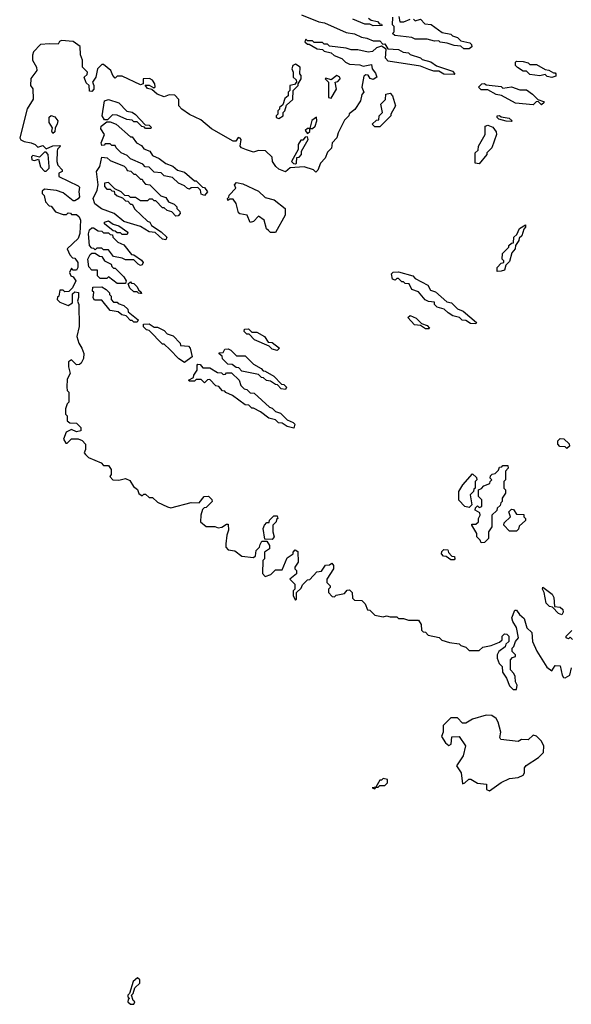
# Model space of a CAD drawing. Extents: x 2551545 to 2886624, y 315747 to 489036.
# Tile 91 of 119: x 2704818 to 2708091, y 363640 to 369486. Entities that reach past the tile are written whole.
import ezdxf

# ---------------------------------------------------------------- set-up
doc = ezdxf.new("R2010")
doc.units = 0

msp = doc.modelspace()

# ---------------------------------------------------------------- linework, layer by layer
at = {"layer": '0CON10XD'}
for points in [[(2706490, 369515), (2706593.6, 369473.6), (2706627, 369467), (2706755, 369410), (2706805, 369402.5), (2706845, 369382.5), (2706877, 369377), (2706915, 369360), (2706955, 369360), (2706971.7, 369341.7), (2706985, 369342.5), (2707002.5, 369312.5), (2707065, 369310), (2707093, 369293), (2707125, 369290), (2707135, 369280), (2707195, 369260), (2707205, 369250), (2707257, 369237), (2707291.7, 369211.7), (2707385, 369180), (2707400, 369165), (2707395, 369160), (2707335, 369162.5), (2707305, 369180), (2707275, 369180), (2707245, 369190), (2707195, 369210), (2707005, 369240), (2706988.3, 369258.3), (2706991.7, 369311.7), (2706965, 369330), (2706935, 369320), (2706911.7, 369298.3), (2706885, 369292.5), (2706825, 369307.5), (2706785, 369307.5), (2706755, 369317.5), (2706655, 369330), (2706645, 369340), (2706625, 369340), (2706615, 369350), (2706565, 369350), (2706555, 369360), (2706525, 369360), (2706515, 369370), (2706510, 369355), (2706525, 369340), (2706535, 369340), (2706583, 369313), (2706615, 369310), (2706625, 369300), (2706665, 369290), (2706683, 369273), (2706730, 369255), (2706750, 369235), (2706775, 369222.5), (2706835, 369217.5), (2706855, 369210), (2706905, 369220), (2706910, 369195), (2706929.7, 369169.7), (2706936.7, 369145), (2706915, 369130.8), (2706897.3, 369137.3), (2706885, 369157.5), (2706870.7, 369159.3), (2706859.5, 369150.4), (2706847.5, 369085), (2706860, 369055), (2706848.3, 369041.7), (2706840, 369005), (2706806.4, 368953.6), (2706773.6, 368926.4), (2706770, 368915), (2706745, 368890), (2706707.5, 368815), (2706700, 368785), (2706672.5, 368755), (2706667, 368723), (2706645, 368700), (2706630, 368665), (2706602.5, 368635), (2706587, 368593), (2706575, 368580), (2706560, 368595), (2706505, 368612.5), (2706423, 368607), (2706395, 368583.3), (2706355, 368598.8), (2706336.7, 368615), (2706317.5, 368645), (2706315, 368670), (2706277, 368707), (2706235, 368710), (2706205, 368700), (2706164.2, 368714.2)], [(2706887.5, 369495), (2706902.5, 369482.5), (2706940, 369475), (2706951.7, 369461.7), (2706965, 369460), (2706968.3, 369451.7), (2706915, 369450), (2706895, 369460), (2706865, 369460), (2706795, 369490)], [(2707155, 369490), (2707165, 369480), (2707195, 369490), (2707221.7, 369461.7), (2707258.3, 369458.3), (2707325, 369410), (2707375, 369400), (2707385, 369390), (2707415, 369380), (2707435, 369360), (2707488.3, 369348.3), (2707498.3, 369338.3), (2707500, 369325), (2707485, 369312.5), (2707453, 369313), (2707435, 369330), (2707395, 369332.5), (2707355, 369347.5), (2707313, 369353), (2707305, 369360), (2707278.3, 369358.3), (2707235, 369370), (2707165, 369370), (2707145, 369380), (2707043, 369393), (2707030, 369405), (2707040, 369415), (2707040, 369445), (2707030, 369455), (2707031.7, 369501.7)], [(2707067.5, 369505), (2707073.3, 369473.3), (2707097, 369473), (2707135, 369490)], [(2706164.2, 368714.2), (2706134.5, 368724.5), (2706126.2, 368735), (2706132.5, 368775), (2706125, 368782.5), (2706113, 368787), (2706100, 368765), (2706084.2, 368764.2), (2705955, 368838.8), (2705892.5, 368892.5), (2705825, 368923.8), (2705780, 368955), (2705762.5, 368975), (2705761.7, 369011.7), (2705738.3, 369038.3), (2705705, 369040), (2705675, 369027.5), (2705632.5, 369045), (2705602.5, 369072.5), (2705575, 369077.5), (2705562.5, 369097.5), (2705585, 369097.5), (2705612.5, 369082.5), (2705621.7, 369088.3), (2705620, 369105), (2705605, 369127.5), (2705587, 369137), (2705550, 369135), (2705550, 369105), (2705535, 369100), (2705425, 369150), (2705395, 369150), (2705385, 369140), (2705370, 369155), (2705357.5, 369185), (2705315, 369220), (2705305, 369220), (2705280, 369195), (2705270, 369145), (2705250, 369115), (2705257.5, 369095), (2705257, 369073), (2705245, 369060), (2705231.7, 369061.7), (2705230, 369095), (2705211.7, 369111.7), (2705200, 369145), (2705218.3, 369161.7), (2705220, 369175), (2705190, 369205), (2705190, 369245), (2705178.3, 369278.3), (2705177, 369327), (2705135, 369356.7), (2705065, 369362.5), (2705053.6, 369356.4), (2705045, 369340), (2704995, 369343.8), (2704940.7, 369339.3), (2704900, 369295), (2704892.5, 369275), (2704893.3, 369245), (2704917.5, 369205), (2704920, 369185), (2704883, 369137), (2704882.5, 369095), (2704896.4, 369076.4), (2704896.7, 369015), (2704862.5, 368957.5), (2704817.5, 368785), (2704825, 368772.5), (2704843, 368763), (2704885.9, 368755.9), (2704910, 368745), (2704925, 368730), (2704955, 368740), (2704975, 368720), (2705015, 368736.7), (2705055, 368740), (2705060, 368735), (2705042.5, 368717.5), (2705040, 368705), (2705037.5, 368645), (2705043, 368623), (2705070, 368595), (2705070, 368585), (2705050, 368575), (2705050, 368555), (2705165, 368500), (2705171.7, 368491.7), (2705167.5, 368465), (2705172.5, 368435), (2705165, 368422.5), (2705145, 368410), (2705135, 368410), (2705075, 368457.5), (2705035, 368472.5), (2704965, 368480), (2704951.7, 368468.3), (2704950, 368455), (2704961.7, 368441.7), (2704970, 368405), (2704991.7, 368381.7), (2705005, 368380), (2705030, 368345), (2705075, 368330), (2705095, 368330), (2705105, 368340), (2705118.3, 368338.3), (2705125, 368330), (2705155, 368330), (2705170, 368315), (2705177.5, 368295), (2705173.6, 368216.4), (2705163.6, 368186.4), (2705100, 368125), (2705115, 368090), (2705131.7, 368071.7), (2705145, 368070), (2705162.5, 368045), (2705162.5, 368015), (2705155, 368000), (2705135, 368000), (2705125, 368010), (2705112.5, 367985), (2705120, 367965), (2705135, 367960), (2705150, 367935), (2705130, 367895), (2705108.3, 367871.7), (2705085, 367870), (2705075, 367880), (2705055, 367880), (2705050, 367845), (2705041.7, 367838.3), (2705040, 367825), (2705055, 367810), (2705105, 367790), (2705130, 367805), (2705131.7, 367858.3), (2705145, 367870), (2705167, 367867), (2705167, 367837), (2705160, 367815), (2705167.5, 367795), (2705170, 367665), (2705157.5, 367605), (2705167.5, 367565), (2705186, 367536), (2705198.8, 367505), (2705196.1, 367473.9), (2705183, 367447), (2705171.7, 367438.3), (2705155, 367437.5), (2705125, 367467.5), (2705107.5, 367455), (2705107.5, 367425), (2705117.5, 367385), (2705098.3, 367351.7), (2705097.5, 367305), (2705100, 367285), (2705110, 367275), (2705110, 367215), (2705100, 367205), (2705090, 367175), (2705090, 367145), (2705100, 367135), (2705100, 367105), (2705115, 367092.5), (2705155, 367090), (2705180, 367065), (2705180, 367045), (2705155, 367040), (2705125, 367052.5), (2705093.6, 367036.4), (2705077.5, 366995), (2705091.7, 366971.7), (2705098.3, 366971.7), (2705125, 366997.5), (2705165, 366997.5), (2705188.3, 366988.3), (2705207.5, 366965), (2705207.5, 366935), (2705200, 366915), (2705207.5, 366905), (2705225, 366887.5), (2705300, 366855), (2705315, 366840), (2705345, 366840), (2705360, 366815), (2705360, 366785), (2705353, 366773), (2705370, 366755), (2705405, 366752.5), (2705445, 366762.5), (2705470.7, 366750.7), (2705493.6, 366713.6), (2705516.7, 366696.7), (2705525, 366672.5), (2705545, 366660), (2705555, 366670), (2705565, 366670), (2705585, 366650), (2705605, 366650), (2705635, 366622.5), (2705695, 366593.3), (2705715, 366588.8), (2705835, 366620), (2705881.7, 366618.3), (2705912.5, 366655), (2705937, 366657), (2705958.3, 366638.3), (2705960, 366625), (2705925, 366590), (2705911.7, 366588.3), (2705903, 366577), (2705892.5, 366545), (2705890, 366505), (2705925, 366477.5), (2705975, 366477.5), (2705995, 366470), (2706017, 366473), (2706045, 366490), (2706055, 366490), (2706057.5, 366455), (2706046.7, 366425), (2706040, 366375), (2706040, 366355), (2706055, 366337.5), (2706095, 366332.5), (2706135, 366300), (2706205, 366292.5), (2706217, 366303), (2706220, 366335), (2706240, 366355), (2706245, 366370), (2706255, 366390), (2706285, 366390), (2706300, 366365), (2706300, 366345), (2706270, 366325), (2706270, 366285), (2706260, 366275), (2706258.3, 366198.3), (2706275, 366180), (2706308.3, 366191.7), (2706335, 366220), (2706375, 366220), (2706405, 366290), (2706440, 366315), (2706440, 366325), (2706451.7, 366338.3), (2706468.3, 366328.3), (2706470, 366265), (2706450, 366235), (2706450, 366225), (2706460, 366215), (2706460, 366195), (2706420, 366165), (2706450, 366135), (2706450, 366105), (2706440, 366095), (2706440, 366065), (2706455, 366040), (2706460, 366045), (2706460, 366085), (2706488.3, 366111.7), (2706495, 366130), (2706525, 366160), (2706538.3, 366161.7), (2706581.7, 366208.3), (2706608.3, 366211.7), (2706631.7, 366248.3), (2706655, 366250), (2706670, 366260), (2706680, 366245), (2706680, 366225), (2706640, 366165), (2706640, 366145), (2706660, 366125), (2706660, 366115), (2706650, 366105), (2706650, 366085), (2706671.7, 366061.7), (2706685, 366060), (2706695, 366070), (2706745, 366080), (2706761.7, 366098.3), (2706775, 366100), (2706790, 366085), (2706791.7, 366051.7), (2706805, 366040), (2706848.3, 366038.3), (2706868.3, 366018.3), (2706881.7, 365981.7), (2706895, 365980), (2706925, 365950), (2706975, 365940), (2706995, 365947.5), (2707015, 365940), (2707055, 365940), (2707065, 365930), (2707095, 365930), (2707125, 365920), (2707185, 365920), (2707200, 365895), (2707201.7, 365861.7), (2707211.7, 365851.7), (2707225, 365850), (2707241.7, 365831.7), (2707307, 365817), (2707323, 365803), (2707368.3, 365788.3), (2707425, 365780), (2707435, 365770), (2707465, 365760), (2707485, 365740), (2707545, 365740), (2707565, 365760), (2707615, 365770), (2707665, 365790), (2707680, 365805), (2707680, 365825), (2707695, 365840), (2707708.3, 365838.3), (2707720, 365825), (2707720, 365795), (2707701.7, 365778.3), (2707698.3, 365761.7), (2707660, 365735), (2707650, 365715), (2707650, 365695), (2707663, 365663), (2707680, 365645), (2707683, 365613), (2707707, 365577), (2707725, 365530), (2707745, 365510), (2707765, 365510)], [(2706355, 368900), (2706380, 368915), (2706380, 368935), (2706390, 368945), (2706401.7, 368978.3), (2706438.3, 369011.7), (2706440, 369065), (2706470, 369095), (2706470, 369105), (2706487.5, 369135), (2706487.5, 369155), (2706480, 369165), (2706482.5, 369205), (2706455, 369222.5), (2706437.5, 369215), (2706432.5, 369195), (2706440, 369175), (2706440, 369145), (2706458.3, 369128.3), (2706460, 369115), (2706448.3, 369101.7), (2706420, 369095), (2706420, 369065), (2706410, 369055), (2706410, 369035), (2706391.7, 369018.3), (2706378.3, 368981.7), (2706360, 368965), (2706360, 368955), (2706350, 368945), (2706350, 368925), (2706340, 368915), (2706340, 368905), (2706355, 368900)], [(2707975, 369142.5), (2707948.3, 369148.3), (2707935, 369160), (2707905, 369152.5), (2707845, 369160), (2707825, 369180), (2707805, 369180), (2707771.7, 369201.7), (2707760, 369215), (2707760, 369235), (2707765, 369240), (2707805, 369237.5), (2707835, 369230), (2707845, 369220), (2707885, 369220), (2707935, 369190), (2707957, 369187), (2707985, 369170), (2707995, 369170), (2708000, 369165), (2707998.3, 369151.7), (2707975, 369142.5)], [(2706665, 369020), (2706697, 369073), (2706690, 369115), (2706705, 369120), (2706720, 369135), (2706717.5, 369145), (2706700, 369155), (2706665, 369130), (2706635, 369140), (2706630, 369135), (2706650, 369115), (2706650, 369025), (2706665, 369020)], [(2707915, 368980), (2707895, 369000), (2707881.7, 368998.3), (2707865, 368980), (2707760.7, 368990.7), (2707677, 369037), (2707645, 369042.5), (2707595, 369070), (2707555, 369070), (2707540, 369085), (2707560, 369105), (2707575, 369107.5), (2707585, 369100), (2707675, 369090), (2707685, 369080), (2707735, 369087.5), (2707785, 369070), (2707825, 369070), (2707860, 369045), (2707891.7, 369011.7), (2707925, 369000), (2707930, 368995), (2707915, 368980)], [(2706955, 368850), (2706925, 368850), (2706910, 368865), (2706935, 368890), (2706948.3, 368891.7), (2706950, 368915), (2706970, 368935), (2706960, 368985), (2706988.3, 369011.7), (2706990, 369045), (2707015, 369050), (2707030, 369035), (2707047.5, 368975), (2707020, 368925), (2707020, 368915), (2706955, 368850)], [(2705595, 368840), (2705565, 368840), (2705558.3, 368848.3), (2705541.7, 368851.7), (2705515, 368880), (2705495, 368880), (2705485, 368890), (2705453, 368893), (2705395, 368920), (2705368.3, 368921.7), (2705338.3, 368891.7), (2705321.7, 368891.7), (2705307.5, 368915), (2705320, 369005), (2705345, 369012.5), (2705405, 368992.5), (2705452.5, 368942.5), (2705485, 368936.7), (2705505, 368922.5), (2705561.7, 368861.7), (2705585, 368860), (2705598.3, 368848.3), (2705595, 368840)], [(2705015, 368810), (2705007.5, 368825), (2705012.5, 368845), (2704992.5, 368875), (2704993, 368907), (2705005, 368916.7), (2705025, 368910), (2705043.3, 368885), (2705040, 368865), (2705027.5, 368845), (2705025, 368820), (2705015, 368810)], [(2706525, 368810), (2706538.3, 368821.7), (2706540, 368840), (2706555, 368840), (2706570, 368855), (2706580, 368885), (2706578.3, 368908.3), (2706551.7, 368888.3), (2706540, 368840), (2706525, 368840), (2706511.7, 368828.3), (2706525, 368810)], [(2707735, 368882.5), (2707703.6, 368883.6), (2707660, 368895), (2707650, 368905), (2707650, 368915), (2707665, 368917.5), (2707675, 368910), (2707721.7, 368901.7), (2707740, 368885), (2707735, 368882.5)], [(2705915, 368443.3), (2705895, 368450), (2705890, 368475), (2705875, 368490), (2705835, 368487.5), (2705825, 368480), (2705813, 368483), (2705795, 368500), (2705760, 368515), (2705725, 368550), (2705675, 368560), (2705657, 368577), (2705615, 368580), (2705585, 368610), (2705563, 368613), (2705548.3, 368628.3), (2705475, 368660), (2705455, 368680), (2705420, 368695), (2705390, 368725), (2705385, 368740), (2705365, 368740), (2705355, 368750), (2705325, 368750), (2705318.3, 368741.7), (2705305, 368740), (2705300, 368755), (2705320, 368805), (2705298.3, 368838.3), (2705300, 368855), (2705335, 368880), (2705355, 368880), (2705390, 368865), (2705475, 368790), (2705485, 368790), (2705510, 368755), (2705539.3, 368739.3), (2705555, 368720), (2705590, 368705), (2705605, 368680), (2705645, 368662.5), (2705685, 368632.5), (2705727, 368617), (2705753, 368593), (2705795, 368580), (2705855, 368530), (2705865, 368530), (2705901.7, 368491.7), (2705915, 368490), (2705932.5, 368465), (2705915, 368443.3)], [(2707545, 368630), (2707520, 368635), (2707520, 368695), (2707538.3, 368711.7), (2707540, 368735), (2707580, 368805), (2707580, 368855), (2707595, 368860), (2707625, 368847.5), (2707645, 368820), (2707647.5, 368805), (2707620, 368725), (2707590, 368695), (2707590, 368685), (2707545, 368630)], [(2706455, 368630), (2706460, 368635), (2706461.7, 368668.3), (2706475, 368670), (2706490, 368685), (2706490, 368705), (2706530, 368775), (2706525, 368790), (2706511.7, 368788.3), (2706498.3, 368771.7), (2706485, 368770), (2706470, 368745), (2706470, 368715), (2706430, 368645), (2706441.7, 368631.7), (2706455, 368630)], [(2704975, 368587.5), (2704992.5, 368605), (2704993.3, 368615), (2704986.7, 368685), (2704975, 368700), (2704965, 368700), (2704935, 368670), (2704895, 368680), (2704888.3, 368671.7), (2704890, 368655), (2704905, 368650), (2704928.3, 368658.3), (2704941.7, 368611.7), (2704965, 368587.5), (2704975, 368587.5)], [(2705685, 368180), (2705665, 368182.5), (2705621.7, 368221.7), (2705585, 368227.5), (2705535, 368257.5), (2705435, 368287.5), (2705377.5, 368335), (2705303, 368363), (2705263.6, 368393.6), (2705252.5, 368425), (2705276.4, 368473.6), (2705282.5, 368505), (2705272.5, 368585), (2705292.5, 368615), (2705305, 368670), (2705337, 368667), (2705355, 368650), (2705437, 368617), (2705450, 368605), (2705455, 368590), (2705477, 368587), (2705495, 368570), (2705505, 368570), (2705535, 368540), (2705545, 368540), (2705550, 368525), (2705565, 368510), (2705590, 368505), (2705655, 368440), (2705685, 368430), (2705700, 368405), (2705735, 368390), (2705750, 368375), (2705750, 368365), (2705768.3, 368348.3), (2705770, 368335), (2705758.3, 368321.7), (2705745, 368320), (2705720, 368345), (2705693, 368353), (2705675, 368370), (2705665, 368370), (2705625, 368410), (2705615, 368410), (2705605, 368420), (2705585, 368420), (2705575, 368410), (2705535, 368410), (2705505, 368430), (2705475, 368430), (2705465, 368440), (2705441.7, 368441.7), (2705420, 368465), (2705381.7, 368481.7), (2705345, 368520), (2705320, 368515), (2705320, 368495), (2705335, 368480), (2705355, 368480), (2705365, 368470), (2705378.3, 368468.3), (2705380, 368455), (2705395, 368440), (2705428.3, 368428.3), (2705445, 368410), (2705458.3, 368408.3), (2705475, 368390), (2705485, 368390), (2705501.7, 368361.7), (2705575, 368290), (2705590, 368285), (2705600, 368265), (2705656.4, 368226.4), (2705690, 368195), (2705685, 368180)], [(2706335, 368222.5), (2706305, 368223.3), (2706293.6, 368233.6), (2706282.5, 368245), (2706267.5, 368295), (2706235, 368320), (2706205, 368287.5), (2706185, 368282.5), (2706166.4, 368326.4), (2706123, 368333), (2706115, 368340), (2706102.5, 368395), (2706085, 368420), (2706065, 368420), (2706051.7, 368411.7), (2706050, 368425), (2706058.3, 368431.7), (2706060, 368445), (2706100, 368485), (2706092.5, 368505), (2706105, 368520), (2706141.7, 368511.7), (2706235, 368467.5), (2706275, 368430), (2706327, 368417), (2706392.5, 368365), (2706393.3, 368325), (2706335, 368222.5)], [(2705455, 368210), (2705425, 368210), (2705415, 368220), (2705395, 368220), (2705385, 368230), (2705371.7, 368231.7), (2705320, 368275), (2705320, 368285), (2705345, 368292.5), (2705373, 368273), (2705405, 368262.5), (2705460, 368225), (2705455, 368210)], [(2707651.7, 367991.7), (2707650, 368015), (2707675, 368040), (2707690, 368045), (2707690, 368055), (2707680, 368065), (2707681.7, 368098.3), (2707720, 368135), (2707720, 368145), (2707735, 368160), (2707748.3, 368161.7), (2707750, 368195), (2707768.3, 368211.7), (2707783.6, 368246.4), (2707818.3, 368268.3), (2707820, 368255), (2707808.3, 368241.7), (2707797, 368203), (2707781.7, 368188.3), (2707780, 368175), (2707760, 368145), (2707757.5, 368125), (2707738.3, 368101.7), (2707725, 368050), (2707701.7, 368028.3), (2707695, 368000), (2707675, 367992.5), (2707651.7, 367991.7)], [(2705535, 368027.5), (2705520, 368035), (2705495, 368060), (2705445, 368060), (2705425, 368070), (2705375, 368080), (2705345, 368120), (2705315, 368120), (2705305, 368130), (2705275, 368130), (2705265, 368120), (2705258.3, 368128.3), (2705245, 368130), (2705232.5, 368145), (2705226.2, 368215), (2705231.2, 368238.8), (2705245, 368250), (2705255, 368250), (2705283, 368233), (2705305, 368230), (2705315, 368220), (2705345, 368220), (2705355, 368210), (2705368.3, 368208.3), (2705370, 368195), (2705400, 368165), (2705435, 368150), (2705481.7, 368091.7), (2705495, 368090), (2705539.3, 368059.3), (2705550, 368045), (2705545, 368030), (2705535, 368027.5)], [(2705445, 367920), (2705395, 367920), (2705345, 367960), (2705335, 367950), (2705295, 367950), (2705280, 367965), (2705278.3, 367998.3), (2705245, 368000), (2705228.3, 368018.3), (2705221.2, 368065), (2705235, 368092.5), (2705245, 368100), (2705265, 368100), (2705291.7, 368081.7), (2705305, 368080), (2705320, 368055), (2705360, 368035), (2705365, 368020), (2705375, 368010), (2705385, 368010), (2705435, 367960), (2705450, 367935), (2705445, 367920)], [(2707525, 367680), (2707493, 367683), (2707465, 367700), (2707443, 367703), (2707428.3, 367718.3), (2707388.3, 367728.3), (2707360, 367745), (2707337, 367767), (2707295, 367780), (2707280, 367795), (2707278.3, 367808.3), (2707243, 367813), (2707223.3, 367823.3), (2707185, 367870), (2707143.6, 367883.6), (2707128.3, 367918.3), (2707105, 367920), (2707095, 367930), (2707085, 367930), (2707065, 367950), (2707055, 367950), (2707045, 367940), (2707030, 367945), (2707023, 367977), (2707033, 367987), (2707065, 367990), (2707150, 367965), (2707165, 367950), (2707239.3, 367909.3), (2707255, 367880), (2707285, 367870), (2707351.7, 367811.7), (2707380, 367805), (2707415, 367770), (2707450, 367755), (2707528.3, 367688.3), (2707525, 367680)], [(2705540, 367860), (2705535, 367860), (2705521.7, 367861.7), (2705515, 367870), (2705495, 367870), (2705471.7, 367891.7), (2705461.7, 367918.3), (2705475, 367930), (2705481.7, 367921.7), (2705495, 367920), (2705515, 367900), (2705521.7, 367881.7), (2705538.3, 367868.3), (2705540, 367860)], [(2705515, 367690), (2705495, 367690), (2705485, 367700), (2705475, 367700), (2705448.3, 367728.3), (2705423, 367733), (2705401.7, 367751.7), (2705355, 367760), (2705305, 367820), (2705261.7, 367821.7), (2705252.5, 367835), (2705257.5, 367867.5), (2705250, 367875), (2705251.7, 367898.3), (2705305, 367900), (2705330, 367885), (2705350, 367865), (2705350, 367855), (2705360, 367845), (2705360, 367825), (2705375, 367810), (2705395, 367810), (2705401.7, 367801.7), (2705435, 367790), (2705458.3, 367768.3), (2705461.7, 367751.7), (2705520, 367705), (2705515, 367690)], [(2707245, 367650), (2707225, 367650), (2707195, 367670), (2707160, 367675), (2707121.7, 367718.3), (2707135, 367730), (2707170, 367715), (2707201.7, 367681.7), (2707235, 367670), (2707250, 367655), (2707245, 367650)], [(2705795, 367450), (2705761.7, 367471.7), (2705708.3, 367528.3), (2705675, 367560), (2705665, 367560), (2705585, 367640), (2705570, 367645), (2705553, 367663), (2705551.7, 367678.3), (2705585, 367680), (2705615, 367660), (2705635, 367660), (2705675, 367640), (2705691.7, 367621.7), (2705728.3, 367608.3), (2705770, 367565), (2705771.7, 367551.7), (2705818.3, 367548.3), (2705830, 367535), (2705840, 367485), (2705795, 367450)], [(2706345, 367522.5), (2706315, 367530), (2706298.3, 367548.3), (2706210, 367585), (2706178.3, 367618.3), (2706165, 367620), (2706150, 367635), (2706151.7, 367648.3), (2706175, 367650), (2706195, 367630), (2706225, 367630), (2706270, 367605), (2706291.7, 367571.7), (2706315, 367570), (2706360, 367535), (2706345, 367522.5)], [(2706395, 367290), (2706370, 367295), (2706348.3, 367318.3), (2706335, 367320), (2706305, 367340), (2706283, 367343), (2706265, 367360), (2706251.7, 367361.7), (2706235, 367380), (2706135, 367400), (2706118.3, 367418.3), (2706101.7, 367421.7), (2706078.3, 367438.3), (2706051.7, 367441.7), (2706021.7, 367471.7), (2706018.3, 367488.3), (2706001.7, 367501.7), (2706001.7, 367508.3), (2706025, 367510), (2706035, 367530), (2706055, 367532.5), (2706070, 367525), (2706105, 367490), (2706155, 367490), (2706205, 367440), (2706250, 367415), (2706261.7, 367401.7), (2706275, 367400), (2706325, 367370), (2706371.7, 367321.7), (2706385, 367320), (2706400, 367305), (2706395, 367290)], [(2706445, 367060), (2706405, 367070), (2706375, 367090), (2706353, 367093), (2706335, 367110), (2706295, 367120), (2706247, 367157), (2706205, 367180), (2706195, 367180), (2706177, 367197), (2706155, 367200), (2706080, 367255), (2706041.7, 367271.7), (2706035, 367280), (2706021.7, 367281.7), (2705998.3, 367308.3), (2705981.7, 367311.7), (2705945, 367350), (2705931.7, 367348.3), (2705915, 367330), (2705895, 367350), (2705865, 367350), (2705855, 367340), (2705825, 367340), (2705820, 367345), (2705848.3, 367361.7), (2705850, 367375), (2705870, 367405), (2705870, 367435), (2705875, 367440), (2705888.3, 367438.3), (2705905, 367420), (2705945, 367420), (2705991.7, 367391.7), (2706015, 367390), (2706025, 367380), (2706038.3, 367381.7), (2706045, 367390), (2706075, 367390), (2706120, 367345), (2706130, 367315), (2706150, 367295), (2706165, 367290), (2706185, 367270), (2706208.3, 367268.3), (2706300, 367185), (2706315, 367180), (2706335, 367160), (2706365, 367150), (2706405, 367110), (2706440, 367095), (2706450, 367085), (2706445, 367060)], [(2708065, 366940), (2708055, 366950), (2708023, 366953), (2708010, 366965), (2708010, 366985), (2708025, 367000), (2708047, 366997), (2708078.3, 366968.3), (2708080, 366955), (2708065, 366940)], [(2707555, 366380), (2707550, 366395), (2707530, 366415), (2707530, 366435), (2707500, 366485), (2707500, 366490), (2707525, 366490), (2707540, 366505), (2707540, 366525), (2707550, 366545), (2707548.3, 366558.3), (2707520, 366575), (2707521.7, 366588.3), (2707535, 366600), (2707545, 366590), (2707560, 366595), (2707560, 366635), (2707540, 366655), (2707540, 366695), (2707558.3, 366701.7), (2707571.7, 366718.3), (2707608.3, 366731.7), (2707610, 366745), (2707620, 366755), (2707610, 366765), (2707611.7, 366778.3), (2707621.7, 366788.3), (2707638.3, 366791.7), (2707658.3, 366811.7), (2707665, 366830), (2707678.3, 366831.7), (2707685, 366840), (2707715, 366840), (2707717, 366823), (2707700, 366805), (2707700, 366755), (2707690, 366745), (2707690, 366705), (2707700, 366695), (2707700, 366675), (2707680, 366645), (2707680, 366625), (2707671.7, 366618.3), (2707668.3, 366601.7), (2707650, 366585), (2707648.3, 366571.7), (2707620, 366545), (2707620, 366475), (2707600, 366445), (2707600, 366405), (2707575, 366382.5), (2707555, 366380)], [(2707485, 366590), (2707460, 366595), (2707423, 366633), (2707422.5, 366685), (2707447.5, 366725), (2707505, 366790), (2707528.3, 366768.3), (2707530, 366755), (2707520, 366745), (2707520, 366705), (2707511.7, 366698.3), (2707510, 366685), (2707490, 366665), (2707500, 366605), (2707485, 366590)], [(2707765, 366450), (2707725, 366450), (2707690, 366485), (2707691.7, 366498.3), (2707730, 366535), (2707720, 366565), (2707735, 366580), (2707748.3, 366578.3), (2707765, 366550), (2707808.3, 366548.3), (2707810, 366535), (2707820, 366525), (2707818.3, 366511.7), (2707781.7, 366478.3), (2707778.3, 366461.7), (2707765, 366450)], [(2706315, 366400), (2706271.7, 366401.7), (2706262.5, 366465), (2706270, 366485), (2706285, 366500), (2706298.3, 366501.7), (2706300, 366515), (2706325, 366540), (2706345, 366540), (2706350, 366525), (2706341.7, 366518.3), (2706340, 366505), (2706320, 366485), (2706320, 366445), (2706327.5, 366415), (2706315, 366400)], [(2707395, 366280), (2707375, 366280), (2707348.3, 366298.3), (2707331.7, 366301.7), (2707320, 366315), (2707321.7, 366328.3), (2707335, 366340), (2707358.3, 366338.3), (2707361.7, 366321.7), (2707381.7, 366301.7), (2707398.3, 366298.3), (2707400, 366285), (2707395, 366280)], [(2708035, 365952.5), (2708015, 365960), (2707978.3, 365998.3), (2707961.7, 366001.7), (2707941.7, 366021.7), (2707930, 366085), (2707920, 366105), (2707922.5, 366117.5), (2707977.5, 366075), (2707986.7, 366055), (2707991.7, 366001.7), (2708025, 365997.5), (2708040, 365985), (2708041.7, 365968.3), (2708035, 365952.5)], [(2707765, 365510), (2707770, 365535), (2707760, 365555), (2707757, 365587), (2707750, 365605), (2707730, 365625), (2707730, 365685), (2707741.7, 365698.3), (2707760, 365705), (2707760, 365715), (2707740, 365735), (2707740, 365755), (2707750, 365765), (2707760, 365795), (2707777.5, 365815), (2707766.4, 365876.4), (2707743, 365913), (2707737.5, 365935), (2707755, 365980), (2707765, 365980), (2707783.6, 365953.6), (2707810.7, 365930.7), (2707827.5, 365875), (2707857, 365847), (2707860, 365795), (2707886.4, 365736.4), (2707945, 365642.5), (2707975, 365620), (2707995, 365652.5), (2708025, 365650), (2708037.5, 365595), (2708045, 365580), (2708055, 365577.5), (2708082.5, 365595), (2708092.5, 365637.5)], [(2708097, 365807), (2708085, 365820), (2708075, 365810), (2708060, 365815), (2708060, 365825), (2708095, 365860)], [(2707605, 364907.5), (2707673.9, 364956.1), (2707725, 364980), (2707775, 364987.5), (2707805, 365000), (2707812.5, 365015), (2707812.5, 365045), (2707822.3, 365057.7), (2707896.7, 365105), (2707926.7, 365135), (2707927.5, 365175), (2707912.5, 365205), (2707885, 365232.5), (2707865, 365237.5), (2707835, 365210), (2707795, 365212.5), (2707775, 365200), (2707671.7, 365211.7), (2707667.5, 365225), (2707673.3, 365255), (2707656.2, 365315), (2707645, 365336.7), (2707620, 365355), (2707585, 365356.2), (2707505, 365332.5), (2707465, 365310), (2707445, 365310), (2707415, 365340), (2707375, 365340), (2707330, 365295), (2707330, 365255), (2707320.7, 365230.7), (2707345, 365192.5), (2707365, 365177.5), (2707377.5, 365185), (2707381.7, 365228.3), (2707425, 365230), (2707462.5, 365175), (2707450, 365115), (2707410, 365055), (2707437.5, 365015), (2707445, 364950), (2707460, 364955), (2707483, 364977), (2707495, 364977.5), (2707533.8, 364953.8), (2707587, 364947), (2707587.5, 364915), (2707605, 364907.5)], [(2706925, 364920), (2706930, 364930), (2706945, 364930), (2706955, 364940), (2706985, 364940), (2707000, 364955), (2707000, 364975), (2706975, 364980), (2706965, 364970), (2706955, 364970), (2706930, 364930), (2706910, 364925), (2706925, 364920)], [(2705495, 363640), (2705500, 363655), (2705491.7, 363661.7), (2705480, 363695), (2705490, 363705), (2705501.7, 363738.3), (2705530, 363765), (2705530, 363785), (2705517.5, 363797.5), (2705490, 363775), (2705470, 363705), (2705460, 363695), (2705460, 363685), (2705470, 363675), (2705461.7, 363668.3), (2705460, 363655), (2705475, 363640), (2705495, 363640)]]:
    msp.add_lwpolyline(points, dxfattribs=at)

doc.saveas('drawing.dxf')
